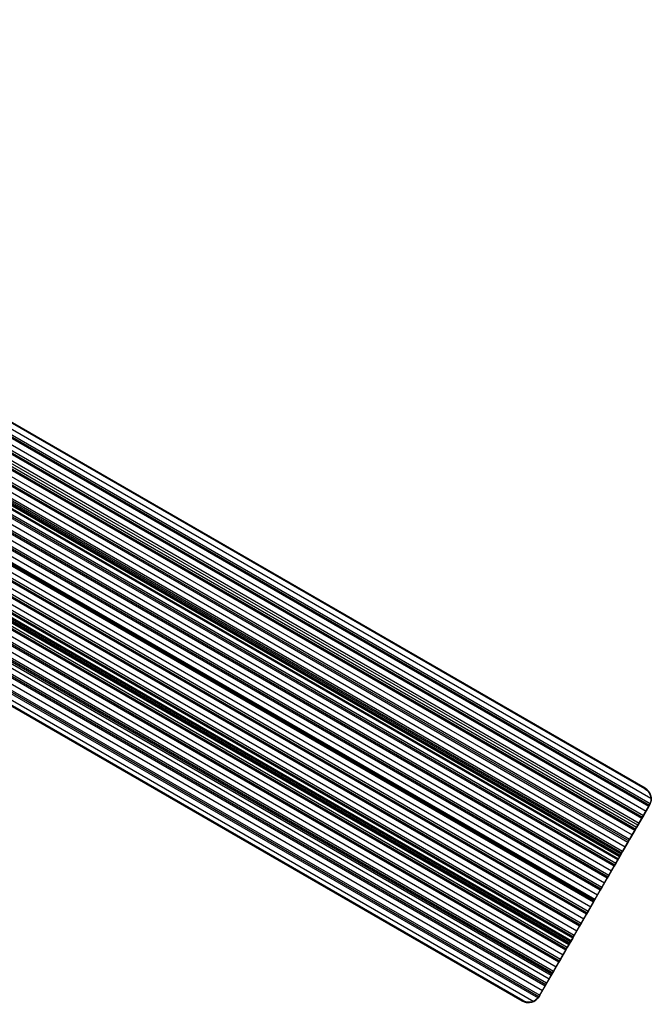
# Model space of a CAD drawing. Extents: x 12963 to 14406, y -2067 to -815.
# Tile 67 of 68: x 14092 to 14406, y -2067 to -1578. Entities that reach past the tile are written whole.
import ezdxf

# ---------------------------------------------------------------- set-up
doc = ezdxf.new("R2010")
doc.units = 0
doc.layers.get('0').update_dxf_attribs({"linetype": 'CONTINUOUS'})

msp = doc.modelspace()

# ---------------------------------------------------------------- linework, layer by layer
for p, q in [((13739.58, -1580.2, 50.74), (14405.47, -1964.65, 50.74)), ((14402.49, -1960, 50.39), (13740.85, -1578, 50.39)), ((13740.94, -1577.85, 51.14), (14402.57, -1959.85, 51.14)), ((14402.66, -1959.7, 51.9), (13741.03, -1577.7, 51.9)), ((14404.37, -1968.74, 51.94), (13737.54, -1583.74, 51.94)), ((13737.93, -1583.07, 51.52), (14404.76, -1968.06, 51.52)), ((13738.32, -1582.4, 51.09), (14405.09, -1967.36, 51.09)), ((14401.71, -1973.34, 52.68), (13734.88, -1588.35, 52.68)), ((13736.21, -1586.04, 52.31), (14403.04, -1971.04, 52.31)), ((14398.97, -1978.1, 56), (13735.83, -1595.23, 56)), ((14398.27, -1979.29, 54.27), (13736.18, -1597.03, 54.27)), ((13736.67, -1598.21, 54.69), (14397.89, -1979.97, 54.69)), ((14397.5, -1980.64, 55.11), (13737.12, -1599.37, 55.11)), ((13750.83, -1598.45, 53.1), (14401.32, -1974.01, 53.1)), ((14400.93, -1974.69, 53.53), (13751.05, -1599.48, 53.53)), ((13738.19, -1603.06, 55.48), (14396.17, -1982.94, 55.48)), ((13749.56, -1601.69, 53.9), (14399.6, -1976.99, 53.9)), ((14394.84, -1985.24, 55.85), (13738.97, -1606.58, 55.85)), ((13739.19, -1607.61, 56.28), (14394.45, -1985.92, 56.28)), ((14394.06, -1986.59, 56.7), (13739.4, -1608.62, 56.7)), ((13739.78, -1611.91, 57.07), (14392.73, -1988.89, 57.07)), ((14391.4, -1991.2, 57.44), (13739.96, -1615.08, 57.44)), ((13740.01, -1616.01, 57.86), (14391.01, -1991.87, 57.86)), ((14390.63, -1992.54, 58.29), (13740.05, -1616.93, 58.29)), ((14390.07, -1993.5, 60.11), (13740.2, -1618.29, 60.11)), ((13740.28, -1618.14, 60.84), (14390.16, -1993.35, 60.84)), ((13740.36, -1618, 61.57), (14390.24, -1993.2, 61.57)), ((14390.24, -1993.2, 61.57), (13740.36, -1618, 61.57)), ((14389.87, -1993.85, 62.77), (13740.43, -1618.9, 62.77)), ((14387.19, -1998.49, 59.87), (13739.52, -1624.56, 59.87)), ((13739.61, -1623.72, 59.45), (14387.58, -1997.82, 59.45)), ((14387.97, -1997.15, 59.03), (13739.69, -1622.86, 59.03)), ((13739.94, -1619.94, 58.66), (14389.3, -1994.84, 58.66)), ((13740.09, -1620.48, 60.56), (14389.1, -1995.18, 60.56)), ((14389.18, -1995.04, 61.29), (13740.17, -1620.33, 61.29)), ((14389.27, -1994.89, 62.02), (13740.26, -1620.19, 62.02)), ((14389.27, -1994.89, 62.02), (13740.26, -1620.19, 62.02)), ((13739.03, -1627.35, 60.24), (14385.86, -2000.8, 60.24)), ((13737.21, -1634.23, 61.83), (14382.42, -2006.75, 61.83)), ((14383.75, -2004.44, 61.46), (13738.03, -1631.63, 61.46)), ((13738.23, -1630.85, 61.04), (14384.14, -2003.77, 61.04)), ((14384.53, -2003.1, 60.61), (13738.41, -1630.06, 60.61)), ((14380.32, -2010.4, 63.05), (13735.69, -1638.22, 63.05)), ((13735.99, -1637.49, 62.62), (14380.71, -2009.72, 62.62)), ((14381.09, -2009.05, 62.2), (13736.27, -1636.76, 62.2)), ((13734.57, -1640.64, 63.42), (14378.99, -2012.7, 63.42)), ((14374.22, -2020.95, 65.37), (13729.63, -1648.8, 65.37)), ((13731.15, -1646.61, 65), (14375.55, -2018.65, 65)), ((14370.79, -2026.91, 66.96), (13725.13, -1654.13, 66.96)), ((13726.96, -1652.12, 66.59), (14372.12, -2024.6, 66.59)), ((14373.44, -2022.3, 66.22), (13728.67, -1650.04, 66.22)), ((13729.15, -1649.42, 65.8), (14373.83, -2021.63, 65.8)), ((14376.88, -2016.35, 64.63), (13744.27, -1651.11, 64.63)), ((13744.73, -1650.48, 64.21), (14377.27, -2015.67, 64.21)), ((14377.41, -2015.44, 65.96), (13744.87, -1650.24, 65.96)), ((14377.66, -2015, 63.79), (13744.94, -1649.7, 63.79)), ((14367.35, -2032.86, 68.55), (13719.79, -1658.99, 68.55)), ((13721.95, -1657.16, 68.18), (14368.68, -2030.55, 68.18)), ((14370.01, -2028.25, 67.81), (13723.97, -1655.26, 67.81)), ((13724.56, -1654.7, 67.38), (14370.4, -2027.58, 67.38)), ((13712.69, -1663.72, 70.56), (14363.53, -2039.48, 70.56)), ((14363.91, -2038.81, 70.13), (13713.5, -1663.29, 70.13)), ((13714.9, -1662.19, 71.8), (14364.74, -2037.38, 71.8)), ((14364.82, -2037.23, 72.53), (13714.99, -1662.05, 72.53)), ((14364.91, -2037.08, 73.27), (13715.07, -1661.9, 73.27)), ((13716.03, -1661.68, 69.76), (14365.24, -2036.5, 69.76)), ((14365.51, -2036.04, 74.02), (13716.11, -1661.12, 74.02)), ((14365.71, -2035.69, 71.35), (13716.74, -1661, 71.35)), ((13716.82, -1660.86, 72.08), (14365.8, -2035.54, 72.08)), ((13716.91, -1660.71, 72.82), (14365.88, -2035.4, 72.82)), ((14366.57, -2034.2, 69.39), (13718.42, -1659.99, 69.39)), ((13719.11, -1659.49, 68.97), (14366.96, -2033.53, 68.97)), ((13700.68, -1668.69, 72.94), (14358.37, -2048.41, 72.94)), ((14359.7, -2046.1, 72.57), (13704.08, -1667.58, 72.57)), ((13705.07, -1667.26, 72.14), (14360.09, -2045.43, 72.14)), ((14360.48, -2044.76, 71.72), (13706.04, -1666.92, 71.72)), ((13709.05, -1665.59, 71.35), (14361.81, -2042.46, 71.35)), ((14363.14, -2040.15, 70.98), (13711.87, -1664.14, 70.98)), ((14355.85, -2052.78, 75.91), (13692.81, -1669.97, 75.91)), ((14356.26, -2052.06, 74.15), (13694.52, -1670, 74.15)), ((13695.77, -1669.82, 73.73), (14356.65, -2051.38, 73.73)), ((14357.04, -2050.71, 73.31), (13696.98, -1669.63, 73.31)), ((13682.95, -1678.29, 76.9), (14349.78, -2063.29, 76.9)), ((13683.34, -1677.62, 76.48), (14350.17, -2062.61, 76.48)), ((13684.67, -1675.32, 76.11), (14351.5, -2060.31, 76.11)), ((14341.65, -2065.37, 79.04), (13680.02, -1683.38, 79.04)), ((14341.76, -2065.18, 80.01), (13680.13, -1683.18, 80.01)), ((13681.23, -1681.27, 77.7), (14347.19, -2065.76, 77.7)), ((13682.56, -1678.96, 77.33), (14349.36, -2063.94, 77.33)), ((14352.83, -2058.01, 75.74), (13701.36, -1681.88, 75.74)), ((13703.03, -1681.95, 75.32), (14353.22, -2057.33, 75.32)), ((14353.61, -2056.66, 74.89), (13703.84, -1681.52, 74.89)), ((13704.65, -1678.92, 74.52), (14354.93, -2054.36, 74.52)), ((14341.54, -2065.57, 78.07), (13679.9, -1683.57, 78.07)), ((14402.66, -1959.7, 51.9), (14402.49, -1960, 50.39)), ((14390.07, -1993.5, 60.11), (14404.93, -1967.76, 53.25)), ((14404.37, -1968.74, 51.94), (14401.71, -1973.34, 52.68)), ((14404.74, -1968.1, 51.54), (14404.37, -1968.74, 51.94)), ((14404.93, -1967.76, 53.25), (14404.74, -1968.1, 51.54)), ((14400.93, -1974.69, 53.53), (14398.27, -1979.29, 54.27)), ((14401.71, -1973.34, 52.68), (14400.93, -1974.69, 53.53)), ((14397.5, -1980.64, 55.11), (14394.84, -1985.24, 55.85)), ((14398.27, -1979.29, 54.27), (14397.5, -1980.64, 55.11)), ((14394.06, -1986.59, 56.7), (14391.4, -1991.2, 57.44)), ((14394.84, -1985.24, 55.85), (14394.06, -1986.59, 56.7)), ((14391.4, -1991.2, 57.44), (14390.63, -1992.54, 58.29)), ((14365.71, -2035.69, 71.35), (14389.1, -1995.18, 60.56)), ((14390.63, -1992.54, 58.29), (14387.97, -1997.15, 59.03)), ((14389.1, -1995.18, 60.56), (14389.27, -1994.89, 62.02)), ((14390.24, -1993.2, 61.57), (14390.07, -1993.5, 60.11)), ((14387.19, -1998.49, 59.87), (14384.53, -2003.1, 60.61)), ((14387.97, -1997.15, 59.03), (14387.19, -1998.49, 59.87)), ((14383.75, -2004.44, 61.46), (14381.09, -2009.05, 62.2)), ((14384.53, -2003.1, 60.61), (14383.75, -2004.44, 61.46)), ((14380.32, -2010.4, 63.05), (14377.66, -2015, 63.79)), ((14381.09, -2009.05, 62.2), (14380.32, -2010.4, 63.05)), ((14375.19, -2019.27, 65.1), (14379.25, -2012.24, 65.1)), ((14377.66, -2015, 63.79), (14376.88, -2016.35, 64.63)), ((14377.31, -2015.6, 64.16), (14377.31, -2015.6, 66)), ((14374.22, -2020.95, 65.37), (14373.44, -2022.3, 66.22)), ((14376.88, -2016.35, 64.63), (14374.22, -2020.95, 65.37)), ((14373.44, -2022.3, 66.22), (14370.79, -2026.91, 66.96)), ((14370.01, -2028.25, 67.81), (14367.35, -2032.86, 68.55)), ((14370.79, -2026.91, 66.96), (14370.01, -2028.25, 67.81)), ((14366.57, -2034.2, 69.39), (14363.91, -2038.81, 70.13)), ((14365.88, -2035.4, 72.82), (14365.71, -2035.69, 71.35)), ((14367.35, -2032.86, 68.55), (14366.57, -2034.2, 69.39)), ((14349.88, -2063.11, 78.67), (14364.74, -2037.38, 71.8)), ((14363.14, -2040.15, 70.98), (14360.48, -2044.76, 71.72)), ((14363.91, -2038.81, 70.13), (14363.14, -2040.15, 70.98)), ((14364.74, -2037.38, 71.8), (14364.91, -2037.08, 73.27)), ((14360.48, -2044.76, 71.72), (14359.7, -2046.1, 72.57)), ((14359.7, -2046.1, 72.57), (14357.04, -2050.71, 73.31)), ((14356.26, -2052.06, 74.15), (14353.61, -2056.66, 74.89)), ((14357.04, -2050.71, 73.31), (14356.26, -2052.06, 74.15)), ((14350.17, -2062.61, 76.48), (14352.83, -2058.01, 75.74)), ((14353.61, -2056.66, 74.89), (14352.83, -2058.01, 75.74)), ((14341.76, -2065.18, 80.01), (14341.54, -2065.57, 78.07)), ((14341.54, -2065.57, 78.07), (14341.76, -2065.18, 80.01)), ((14350.17, -2062.61, 76.48), (14349.69, -2063.44, 77)), ((14349.69, -2063.44, 77), (14349.88, -2063.11, 78.67))]:
    msp.add_line(p, q)
at = {"extrusion": (-0.068961, -0.119444, -0.990443)}
for centre, start, end in [((13452.91, -5438.28, -809), 270.0879, 351.517), ((13452.91, -5325.74, -819.61), 6.0982, 89.9055)]:
    msp.add_arc(centre, 6.01, start, end, dxfattribs=at)
at = {"extrusion": (-0.112476, -0.194813, -0.97437)}
for centre, start, end in [((13452.92, -5345.44, -1287.96), 270, 360), ((13452.92, -5232.44, -1288.74), 360, 90)]:
    msp.add_arc(centre, 6, start, end, dxfattribs=at)
at = {"extrusion": (0.112476, 0.194813, 0.97437)}
for centre, start, end in [((-13452.92, -5345.44, 1288.74), 180, 270), ((-13452.92, -5232.44, 1287.88), 90, 180)]:
    msp.add_arc(centre, 6, start, end, dxfattribs=at)
at = {"extrusion": (-0.239135, -0.414194, -0.878213)}
for centre, start, end in [((13452.46, -4803.71, -2674.76), 351.6966, 0.0012), ((13452.45, -4694.85, -2644.47), 359.9995, 5.9996)]:
    msp.add_arc(centre, 6.46, start, end, dxfattribs=at)
at = {"extrusion": (-0.866025, 0.5, 0)}
for centre in [(-5467.98, 61.79, -13458.92), (-5419.26, 73.04, -13458.92)]:
    msp.add_arc(centre, 1, 13, 193, dxfattribs=at)

doc.saveas('drawing.dxf')
